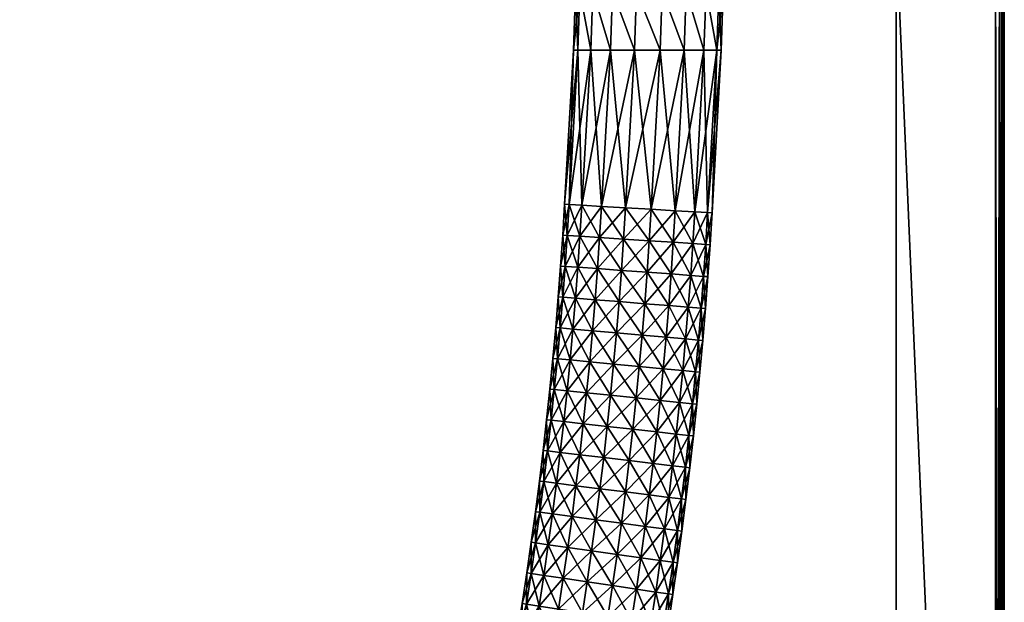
# Model space of a CAD drawing. Header units: millimetres. Extents: x -1425 to 1425, y -575 to 575.
# Tile 51 of 233: x -1225 to -1025, y -136 to -18. Entities that reach past the tile are written whole.
import ezdxf

# ---------------------------------------------------------------- set-up
doc = ezdxf.new("R2010")
doc.units = ezdxf.units.MM
doc.layers.get('0').update_dxf_attribs({"true_color": 0x5890e1})

msp = doc.modelspace()

# ---------------------------------------------------------------- meshes
at = {"color": 196, "true_color": 0x390888}
mesh = msp.add_polyface(dxfattribs=at)
corners = [(-1013.06, -394.47, 680.71), (-1013.06, -395.52, 686.69), (0, -395.52, 686.69), (-1013.06, -398.56, 691.96), (0, -398.56, 691.96), (-1013.06, -403.22, 695.86), (0, -403.22, 695.86), (-1013.06, -408.93, 697.94), (0, -408.93, 697.94), (-1013.06, -415.01, 697.94), (0, -415.01, 697.94), (-1013.06, -420.72, 665.55), (-1013.06, -415.01, 663.47), (0, -415.01, 663.47), (-1013.06, -408.93, 663.47), (0, -408.93, 663.47), (-1013.06, -403.22, 665.55), (0, -403.22, 665.55), (-1013.06, -398.56, 669.46), (0, -398.56, 669.46), (-1013.06, -395.52, 674.72), (0, -395.52, 674.72), (0, -394.47, 680.71), (-1021.69, -394.47, 680.71), (-1021.69, -395.52, 686.69), (-1021.69, -398.56, 691.96), (-1021.69, -403.22, 695.86), (-1021.69, -408.93, 697.94), (-1021.69, -415.01, 697.94), (-1021.69, -420.72, 665.55), (-1021.69, -415.01, 663.47), (-1021.69, -408.93, 663.47), (-1021.69, -403.22, 665.55), (-1021.69, -398.56, 669.46), (-1021.69, -395.52, 674.72), (-1383, -483, 698.95), (-1383, 0, 698.95), (0, 0, 698.95), (0, 0, 710.95), (-1383, 0, 710.95), (-1383, -483, 710.95), (0, -14.1, 174.78), (-1069.27, -14.1, 174.78), (-1069.27, -15, 169.65), (0, -11.49, 179.29), (-1069.27, -11.49, 179.29), (0, -7.5, 182.64), (-1069.27, -7.5, 182.64), (0, -7.5, 156.66), (-1069.27, -7.5, 156.66), (-1069.27, -2.6, 154.88), (0, -11.49, 160.01), (-1069.27, -11.49, 160.01), (0, -14.1, 164.52), (-1069.27, -14.1, 164.52), (0, -15, 169.65)]
mesh.append_faces([[corners[k] for k in face] for face in [(0, 1, 2), (1, 3, 4), (3, 5, 6), (5, 7, 8), (7, 9, 10), (11, 12, 13), (12, 14, 15), (14, 16, 17), (16, 18, 19), (18, 20, 21), (20, 0, 22), (23, 24, 1), (1, 0, 23), (24, 25, 3), (3, 1, 24), (25, 26, 5), (5, 3, 25), (26, 27, 7), (7, 5, 26), (27, 28, 9), (9, 7, 27), (29, 30, 12), (30, 31, 14), (14, 12, 30), (31, 32, 16), (16, 14, 31), (32, 33, 18), (18, 16, 32), (33, 34, 20), (20, 18, 33), (34, 23, 0), (0, 20, 34), (35, 36, 37), (38, 39, 40), (41, 42, 43), (44, 45, 42), (46, 47, 45), (48, 49, 50), (51, 52, 49), (53, 54, 52), (55, 43, 54)]], dxfattribs={"vtx2": -1, "color": 196})
mesh = msp.add_polyface(dxfattribs=at)
corners = [(0, -395.52, 686.69), (0, -394.47, 680.71), (-1013.06, -394.47, 680.71), (0, -398.56, 691.96), (-1013.06, -395.52, 686.69), (0, -403.22, 695.86), (-1013.06, -398.56, 691.96), (0, -408.93, 697.94), (-1013.06, -403.22, 695.86), (0, -415.01, 697.94), (-1013.06, -408.93, 697.94), (0, -420.72, 695.86), (-1013.06, -415.01, 697.94), (0, -428.41, 686.69), (0, -425.37, 691.96), (-1013.06, -425.37, 691.96), (0, -429.47, 680.71), (-1013.06, -428.41, 686.69), (0, -428.41, 674.72), (-1013.06, -429.47, 680.71), (0, -425.37, 669.46), (-1013.06, -428.41, 674.72), (0, -420.72, 665.55), (-1013.06, -425.37, 669.46), (0, -408.93, 663.47), (0, -415.01, 663.47), (-1013.06, -415.01, 663.47), (0, -403.22, 665.55), (-1013.06, -408.93, 663.47), (0, 0, 698.95), (0, -483, 698.95), (-1383, -483, 698.95), (0, -503, 710.95), (0, -487, 710.95), (-1383, -487, 710.95), (0, -505, 700.95), (0, -505, 708.95), (-1383, -505, 708.95), (-1383, -487, 698.95), (0, -487, 698.95), (0, -503, 698.95), (-1383, -483, 710.95), (0, -483, 710.95), (0, 0, 710.95), (0, -484, 698.95), (-1383, -484, 698.95), (0, -485, 698.95), (-1383, -503.88, 710.83), (0, -503.88, 710.83), (-1383, -504.5, 710.45), (0, -504.5, 710.45), (0, -486, 710.95), (-1383, -486, 710.95), (0, -485, 710.95), (-1383, -504.88, 700.07), (0, -504.88, 700.07), (-1383, -504.5, 699.45), (0, -504.5, 699.45), (0, -504.88, 709.83), (-1383, -504.88, 709.83), (-1383, -503, 698.95), (0, -503.88, 699.07), (-1383, -503.88, 699.07), (-1383, -486, 698.95), (0, -486, 698.95), (-1383, -485, 698.95), (-1383, -484, 710.95), (0, -484, 710.95), (-1383, -485, 710.95), (-1069.27, -15, 169.65), (0, -15, 169.65), (0, -14.1, 174.78), (-1069.27, -14.1, 174.78), (0, -11.49, 179.29), (-1069.27, -11.49, 179.29), (0, -7.5, 182.64), (-1069.27, -7.5, 182.64), (0, -2.6, 184.42), (-1069.27, -7.5, 156.66), (0, -7.5, 156.66), (0, -11.49, 160.01), (-1069.27, -11.49, 160.01), (0, -14.1, 164.52), (-1069.27, -14.1, 164.52)]
mesh.append_faces([[corners[k] for k in face] for face in [(0, 1, 2), (3, 0, 4), (5, 3, 6), (7, 5, 8), (9, 7, 10), (11, 9, 12), (13, 14, 15), (16, 13, 17), (18, 16, 19), (20, 18, 21), (22, 20, 23), (24, 25, 26), (27, 24, 28), (29, 30, 31), (32, 33, 34), (35, 36, 37), (38, 39, 40), (41, 42, 43), (31, 30, 44), (45, 44, 46), (47, 48, 32), (49, 50, 48), (34, 33, 51), (52, 51, 53), (54, 55, 35), (56, 57, 55), (37, 36, 58), (59, 58, 50), (60, 40, 61), (62, 61, 57), (63, 64, 39), (65, 46, 64), (66, 67, 42), (68, 53, 67), (69, 70, 71), (72, 71, 73), (74, 73, 75), (76, 75, 77), (78, 79, 80), (81, 80, 82), (83, 82, 70)]], dxfattribs={"vtx2": -1, "color": 196})
at = {"color": 134, "true_color": 0x1bb194}
mesh = msp.add_polyface(dxfattribs=at)
corners = [(-1384.07, -499.88, 720.71), (-1383.76, -498.94, 720.8), (-1387.76, -497.29, 720.8), (-1383.44, -498, 720.89), (-1387.31, -496.4, 720.89), (-1378.67, -500.28, 720.8), (-1378.47, -499.3, 720.89), (-1383.12, -497.05, 720.92), (-1382.8, -496.1, 720.95), (-1386.42, -494.61, 720.95), (-1386.87, -495.51, 720.92), (-1378.27, -498.32, 720.92), (-1378.07, -497.34, 720.95), (-1372.22, -499.19, 720.92), (-1372.13, -498.19, 720.95), (-1372.31, -500.18, 720.89), (-1364.45, -499.53, 720.92), (-1364.42, -498.53, 720.95), (-1026, -499.53, 720.92), (-1026, -498.53, 720.95), (-1026.79, -498.53, 720.95), (-1026.79, -499.53, 720.92), (-1025.56, -498.53, 720.89), (-1388.37, -498.5, 720.66), (-1384.19, -500.23, 720.66), (-1364.5, -502.06, 710.95), (-1372.46, -501.72, 710.95), (-1364.49, -464.43, 710.95), (-1026, -464.43, 720.95), (-1026.79, -464.43, 720.95), (-1026.79, -522.21, 710.95), (-1026.79, -464.43, 710.95), (-1026, -464.43, 710.95), (-1046.94, -502.06, 710.95), (-1046.94, -464.43, 710.95), (-1402.06, 0, 710.95), (-1364.49, 0, 710.95), (-1046.94, 0, 710.95), (-1026.79, 0, 710.95), (-1026, 0, 710.95), (-1025.56, -464.43, 711.01), (-1026, 0, 720.95), (-1026.79, 0, 720.95), (-1364.49, -464.43, 720.95), (-1364.49, 0, 720.95), (-1398.53, 0, 720.95), (-1383.93, -499.46, 710.95), (-1401.71, -472.46, 710.95), (-1389.12, -492.99, 720.95), (-1396.1, -482.81, 720.95)]
mesh.append_faces([[corners[k] for k in face] for face in [(25, 26, 27), (46, 47, 27), (26, 46, 27), (8, 12, 14), (48, 8, 14), (14, 17, 43), (49, 14, 43)]], dxfattribs={"color": 134})
mesh.append_faces([[corners[k] for k in face] for face in [(0, 1, 2), (1, 3, 4), (3, 1, 5), (5, 6, 3), (7, 8, 9), (9, 10, 7), (3, 7, 10), (11, 12, 8), (8, 7, 11), (6, 11, 7), (7, 3, 6), (13, 14, 12), (12, 11, 13), (15, 13, 11), (11, 6, 15), (16, 17, 14), (14, 13, 16), (18, 19, 20), (20, 21, 18), (22, 19, 18), (23, 24, 0), (21, 20, 17), (17, 16, 21), (28, 29, 20), (20, 19, 28), (30, 31, 32), (33, 34, 31), (31, 30, 33), (27, 34, 33), (33, 25, 27), (35, 36, 27), (34, 27, 36), (36, 37, 34), (31, 34, 37), (37, 38, 31), (32, 31, 38), (38, 39, 32), (40, 32, 39), (29, 28, 41), (41, 42, 29), (43, 44, 45), (43, 17, 20), (20, 29, 43), (44, 43, 29), (29, 42, 44)]], dxfattribs={"vtx2": -1, "color": 134})
mesh = msp.add_polyface(dxfattribs=at)
corners = [(-1025.06, -499.51, 720.36), (-1025, -499.5, 719.92), (-1025, -498.51, 719.95), (-1025.06, -498.52, 720.39), (-1025.25, -499.52, 720.67), (-1025.25, -498.53, 720.7), (-1026, -499.53, 720.92), (-1025.56, -499.53, 720.86), (-1025.56, -498.53, 720.89), (-1025.56, -464.43, 720.89), (-1026, -464.43, 720.95), (-1026, -498.53, 720.95), (-1025.25, -464.43, 720.7), (-1025.06, -464.43, 720.39), (-1025, -464.43, 719.95), (-1025, -502.77, 719.67), (-1025, -464.43, 719.67), (-1025, -464.43, 717.29), (-1025, -522.11, 717.29), (-1025, -464.43, 715.6), (-1025, -464.43, 713.31), (-1025, -524, 715.6), (-1025, -524, 713.31), (-1025, -464.43, 711.95), (-1025.06, -464.43, 711.51), (-1025, -522.93, 711.95), (-1025.25, -464.43, 711.2), (-1025.06, -522.96, 711.51), (-1025.56, -464.43, 711.01), (-1025.25, -522.98, 711.2), (-1026, -464.43, 710.95), (-1025.56, -523, 711.01), (-1026, 0, 710.95), (-1025.56, 0, 711.01), (-1025.25, 0, 711.2), (-1025.06, 0, 711.51), (-1025, 0, 711.95), (-1025, 0, 713.31), (-1025, 0, 715.6), (-1025, 0, 717.29), (-1025, 0, 719.67), (-1025, 0, 719.95), (-1025.06, 0, 720.39), (-1025.25, 0, 720.7), (-1025.56, 0, 720.89), (-1026, 0, 720.95)]
mesh.append_faces([[corners[k] for k in face] for face in [(14, 15, 16), (17, 18, 19), (20, 22, 23), (14, 2, 1), (14, 1, 15)]], dxfattribs={"color": 134})
mesh.append_faces([[corners[k] for k in face] for face in [(0, 1, 2), (2, 3, 0), (4, 0, 3), (3, 5, 4), (6, 7, 8), (5, 8, 7), (7, 4, 5), (9, 10, 11), (11, 8, 9), (12, 9, 8), (8, 5, 12), (13, 12, 5), (5, 3, 13), (14, 13, 3), (3, 2, 14), (17, 16, 15), (15, 18, 17), (20, 19, 21), (24, 23, 25), (26, 24, 27), (28, 26, 29), (30, 28, 31), (32, 33, 28), (26, 28, 33), (33, 34, 26), (24, 26, 34), (34, 35, 24), (23, 24, 35), (35, 36, 23), (20, 23, 36), (36, 37, 20), (19, 20, 37), (37, 38, 19), (17, 19, 38), (38, 39, 17), (16, 17, 39), (39, 40, 16), (14, 16, 40), (40, 41, 14), (13, 14, 41), (41, 42, 13), (12, 13, 42), (42, 43, 12), (9, 12, 43), (43, 44, 9), (10, 9, 44), (44, 45, 10)]], dxfattribs={"vtx2": -1, "color": 134})
at = {"color": 196, "true_color": 0x390888}
mesh = msp.add_polyface(dxfattribs=at)
corners = [(-1105.02, -24.16, 182.64), (-1109.02, -24.16, 179.29), (-1110.81, -55.65, 179.29), (-1111.63, -24.16, 174.78), (-1113.41, -55.49, 174.78), (-1112.53, -24.16, 169.65), (-1114.31, -55.44, 169.65), (-1111.63, -24.16, 164.52), (-1113.41, -55.49, 164.52), (-1109.02, -24.16, 160.01), (-1110.81, -55.65, 160.01), (-1104.61, -12.08, 182.64), (-1108.61, -12.08, 179.29), (-1111.22, -12.08, 174.78), (-1112.13, -12.08, 169.65), (-1111.22, -12.08, 164.52), (-1108.61, -12.08, 160.01), (-1104.61, -12.08, 156.66), (-1105.02, -24.16, 156.66), (-1108.52, -4.41, 179.29), (-1111.13, -4.41, 174.78), (-1111.13, -4.41, 164.52), (-1108.52, -4.41, 160.01), (-1112.05, -5.04, 169.65), (-1113.3, -5.05, 166.49), (-1113.3, -5.99, 169.45), (-1113.41, -5.59, 169.46), (-1113.01, -5.3, 166.33), (-1113.01, -6.28, 169.43), (-1113.3, -5.32, 172.48), (-1113.01, -5.58, 172.61), (-1112.61, -5.39, 166.27), (-1112.61, -6.39, 169.43), (-1112.61, -5.67, 172.66), (-1105.95, -5.67, 172.66), (-1105.95, -6.39, 169.43), (-1105.95, -5.39, 166.27), (-1105.8, -6.39, 169.43), (-1105.8, -5.39, 166.27)]
mesh.append_faces([[corners[k] for k in face] for face in [(0, 1, 2), (1, 3, 4), (3, 5, 6), (5, 7, 8), (7, 9, 10), (0, 11, 12), (12, 1, 0), (1, 12, 13), (13, 3, 1), (3, 13, 14), (14, 5, 3), (5, 14, 15), (15, 7, 5), (15, 16, 9), (9, 7, 15), (16, 17, 18), (18, 9, 16), (19, 12, 11), (12, 19, 20), (20, 13, 12), (21, 22, 16), (16, 15, 21), (17, 16, 22), (13, 20, 23), (23, 14, 13), (23, 21, 15), (15, 14, 23), (24, 25, 26), (27, 28, 25), (29, 25, 28), (28, 30, 29), (28, 27, 31), (31, 32, 28), (30, 28, 32), (32, 33, 30), (34, 33, 32), (32, 35, 34), (35, 32, 31), (31, 36, 35), (34, 35, 37), (35, 36, 38)]], dxfattribs={"vtx2": -1, "color": 196})
mesh = msp.add_polyface(dxfattribs=at)
corners = [(-1073.38, -14.1, 174.78), (-1073.38, -15, 169.65), (-1073.06, -15, 169.65), (-1075.16, -14.1, 174.78), (-1075.16, -15, 169.65), (-1075.16, -14.1, 164.52), (-1073.38, -14.1, 164.52), (-1094.16, -14.1, 174.78), (-1094.16, -15, 169.65), (-1094.16, -14.1, 164.52), (-1086, -24.16, 179.29), (-1090, -24.16, 182.64), (-1091.85, -56.76, 182.64), (-1094.9, -24.16, 184.42), (-1096.74, -56.47, 184.42), (-1100.12, -24.16, 184.42), (-1101.94, -56.17, 184.42), (-1105.02, -24.16, 182.64), (-1106.83, -55.88, 182.64), (-1105.02, -24.16, 156.66), (-1100.12, -24.16, 154.88), (-1101.94, -56.17, 154.88), (-1094.9, -24.16, 154.88), (-1096.74, -56.47, 154.88), (-1090, -24.16, 156.66), (-1091.85, -56.76, 156.66), (-1086, -24.16, 160.01), (-1087.87, -57, 160.01), (-1082.49, -24.16, 169.65), (-1082.08, -12.08, 169.65), (-1082.98, -12.08, 174.78), (-1083.39, -24.16, 174.78), (-1085.59, -12.08, 179.29), (-1089.59, -12.08, 182.64), (-1094.49, -12.08, 184.42), (-1099.71, -12.08, 184.42), (-1104.61, -12.08, 182.64), (-1104.61, -12.08, 156.66), (-1099.71, -12.08, 154.88), (-1094.49, -12.08, 154.88), (-1089.59, -12.08, 156.66), (-1085.59, -12.08, 160.01), (-1082.98, -12.08, 164.52), (-1083.39, -24.16, 164.52)]
mesh.append_faces([[corners[k] for k in face] for face in [(0, 1, 2), (3, 4, 1), (1, 0, 3), (4, 5, 6), (6, 1, 4), (7, 8, 4), (4, 3, 7), (8, 9, 5), (5, 4, 8), (10, 11, 12), (11, 13, 14), (13, 15, 16), (15, 17, 18), (19, 20, 21), (20, 22, 23), (22, 24, 25), (24, 26, 27), (28, 29, 30), (30, 31, 28), (31, 30, 32), (32, 10, 31), (10, 32, 33), (33, 11, 10), (11, 33, 34), (34, 13, 11), (13, 34, 35), (35, 15, 13), (15, 35, 36), (36, 17, 15), (37, 38, 20), (20, 19, 37), (38, 39, 22), (22, 20, 38), (39, 40, 24), (24, 22, 39), (40, 41, 26), (26, 24, 40), (41, 42, 43), (43, 26, 41), (43, 42, 29), (29, 28, 43)]], dxfattribs={"vtx2": -1, "color": 196})
mesh = msp.add_polyface(dxfattribs=at)
corners = [(-1110.81, -55.65, 179.29), (-1106.83, -55.88, 182.64), (-1105.02, -24.16, 182.64), (-1113.41, -55.49, 174.78), (-1109.02, -24.16, 179.29), (-1114.31, -55.44, 169.65), (-1111.63, -24.16, 174.78), (-1113.41, -55.49, 164.52), (-1112.53, -24.16, 169.65), (-1110.81, -55.65, 160.01), (-1111.63, -24.16, 164.52), (-1106.83, -55.88, 156.66), (-1109.02, -24.16, 160.01), (-1105.02, -24.16, 156.66), (-1111.19, -61.96, 179.29), (-1107.21, -62.22, 182.64), (-1113.79, -61.79, 174.78), (-1114.7, -61.73, 169.65), (-1113.79, -61.79, 164.52), (-1111.19, -61.96, 160.01), (-1107.21, -62.22, 156.66), (-1111.62, -68.25, 179.29), (-1107.64, -68.53, 182.64), (-1114.22, -68.06, 174.78), (-1115.12, -67.99, 169.65), (-1114.22, -68.06, 164.52), (-1111.62, -68.25, 160.01), (-1107.64, -68.53, 156.66), (-1102.76, -68.88, 184.42), (-1108.12, -74.85, 182.64), (-1112.1, -74.53, 179.29), (-1114.7, -74.32, 174.78), (-1115.6, -74.25, 169.65), (-1114.7, -74.32, 164.52), (-1112.1, -74.53, 160.01), (-1108.12, -74.85, 156.66)]
mesh.append_faces([[corners[k] for k in face] for face in [(0, 1, 2), (3, 0, 4), (5, 3, 6), (7, 5, 8), (9, 7, 10), (11, 9, 12), (12, 13, 11), (14, 15, 1), (1, 0, 14), (16, 14, 0), (0, 3, 16), (17, 16, 3), (3, 5, 17), (18, 17, 5), (5, 7, 18), (19, 18, 7), (7, 9, 19), (20, 19, 9), (9, 11, 20), (21, 22, 15), (15, 14, 21), (23, 21, 14), (14, 16, 23), (24, 23, 16), (16, 17, 24), (25, 24, 17), (17, 18, 25), (26, 25, 18), (18, 19, 26), (27, 26, 19), (19, 20, 27), (28, 22, 29), (22, 21, 30), (31, 30, 21), (21, 23, 31), (32, 31, 23), (23, 24, 32), (33, 32, 24), (24, 25, 33), (34, 33, 25), (25, 26, 34), (26, 27, 35)]], dxfattribs={"vtx2": -1, "color": 196})
mesh = msp.add_polyface(dxfattribs=at)
corners = [(-1085.27, -57.15, 174.78), (-1084.37, -57.2, 169.65), (-1082.49, -24.16, 169.65), (-1083.39, -24.16, 174.78), (-1087.87, -57, 179.29), (-1086, -24.16, 179.29), (-1091.85, -56.76, 182.64), (-1096.74, -56.47, 184.42), (-1090, -24.16, 182.64), (-1101.94, -56.17, 184.42), (-1094.9, -24.16, 184.42), (-1106.83, -55.88, 182.64), (-1100.12, -24.16, 184.42), (-1101.94, -56.17, 154.88), (-1106.83, -55.88, 156.66), (-1105.02, -24.16, 156.66), (-1096.74, -56.47, 154.88), (-1100.12, -24.16, 154.88), (-1091.85, -56.76, 156.66), (-1094.9, -24.16, 154.88), (-1087.87, -57, 160.01), (-1090, -24.16, 156.66), (-1085.27, -57.15, 164.52), (-1086, -24.16, 160.01), (-1083.39, -24.16, 164.52), (-1085.66, -63.61, 174.78), (-1084.76, -63.66, 169.65), (-1088.26, -63.44, 179.29), (-1092.24, -63.18, 182.64), (-1097.13, -62.87, 184.42), (-1102.33, -62.53, 184.42), (-1107.21, -62.22, 182.64), (-1102.33, -62.53, 154.88), (-1107.21, -62.22, 156.66), (-1097.13, -62.87, 154.88), (-1092.24, -63.18, 156.66), (-1088.26, -63.44, 160.01), (-1085.66, -63.61, 164.52), (-1107.64, -68.53, 182.64)]
mesh.append_faces([[corners[k] for k in face] for face in [(0, 1, 2), (2, 3, 0), (4, 0, 3), (3, 5, 4), (6, 4, 5), (7, 6, 8), (9, 7, 10), (11, 9, 12), (13, 14, 15), (16, 13, 17), (18, 16, 19), (20, 18, 21), (22, 20, 23), (23, 24, 22), (1, 22, 24), (24, 2, 1), (25, 26, 1), (1, 0, 25), (27, 25, 0), (0, 4, 27), (28, 27, 4), (4, 6, 28), (29, 28, 6), (6, 7, 29), (30, 29, 7), (7, 9, 30), (31, 30, 9), (9, 11, 31), (32, 33, 14), (14, 13, 32), (34, 32, 13), (13, 16, 34), (35, 34, 16), (16, 18, 35), (36, 35, 18), (18, 20, 36), (37, 36, 20), (20, 22, 37), (26, 37, 22), (22, 1, 26), (30, 31, 38)]], dxfattribs={"vtx2": -1, "color": 196})
mesh = msp.add_polyface(dxfattribs=at)
corners = [(-1298.15, -117.07, 686.69), (-1297.03, -131.36, 686.69), (-1295.98, -131.28, 680.71), (-1297.09, -116.99, 680.71), (-1301.18, -117.29, 691.96), (-1300.06, -131.61, 691.96), (-1298.15, -117.07, 674.72), (-1297.03, -131.36, 674.72), (-1300.06, -131.61, 669.46), (-1301.18, -117.29, 669.46), (-1299.14, -102.67, 686.69), (-1298.08, -102.6, 680.71), (-1302.17, -102.86, 691.96), (-1299.14, -102.67, 674.72), (-1300, -88.17, 686.69), (-1298.95, -88.11, 680.71), (-1300, -88.17, 674.72), (-1302.17, -102.86, 669.46), (-1300.74, -73.59, 686.69), (-1299.68, -73.54, 680.71), (-1300.74, -73.59, 674.72), (-1301.35, -58.95, 686.69), (-1300.29, -58.91, 680.71), (-1118.54, -111.8, 164.52), (-1119.44, -111.68, 169.65), (-1118.68, -105.46, 169.65), (-1120.25, -117.91, 169.65), (-1119.35, -118.02, 174.78), (-1118.54, -111.8, 174.78), (-1119.35, -118.02, 164.52), (-1116.77, -118.37, 179.29), (-1120.2, -124.25, 174.78), (-1121.1, -124.12, 169.65), (-1120.2, -124.25, 164.52), (-1117.62, -124.61, 160.01), (-1117.62, -124.61, 179.29), (-1121.1, -130.46, 174.78), (-1122, -130.33, 169.65), (-1121.1, -130.46, 164.52), (-1118.53, -130.84, 160.01)]
mesh.append_faces([[corners[k] for k in face] for face in [(0, 1, 2), (2, 3, 0), (4, 5, 1), (1, 0, 4), (6, 7, 8), (8, 9, 6), (3, 2, 7), (7, 6, 3), (10, 0, 3), (3, 11, 10), (12, 4, 0), (0, 10, 12), (13, 6, 9), (11, 3, 6), (6, 13, 11), (14, 10, 11), (11, 15, 14), (16, 13, 17), (15, 11, 13), (13, 16, 15), (18, 14, 15), (15, 19, 18), (19, 15, 16), (16, 20, 19), (21, 18, 19), (19, 22, 21), (22, 19, 20), (23, 24, 25), (26, 27, 28), (28, 24, 26), (29, 26, 24), (24, 23, 29), (30, 27, 31), (32, 31, 27), (27, 26, 32), (33, 32, 26), (26, 29, 33), (34, 33, 29), (35, 31, 36), (31, 32, 37), (32, 33, 38), (33, 34, 39)]], dxfattribs={"vtx2": -1, "color": 196})
mesh = msp.add_polyface(dxfattribs=at)
corners = [(-1086.1, -70.09, 174.78), (-1085.2, -70.15, 169.65), (-1084.76, -63.66, 169.65), (-1085.66, -63.61, 174.78), (-1088.7, -69.9, 179.29), (-1088.26, -63.44, 179.29), (-1092.68, -69.61, 182.64), (-1092.24, -63.18, 182.64), (-1097.56, -69.26, 184.42), (-1097.13, -62.87, 184.42), (-1102.76, -68.88, 184.42), (-1102.33, -62.53, 184.42), (-1107.64, -68.53, 182.64), (-1102.76, -68.88, 154.88), (-1107.64, -68.53, 156.66), (-1107.21, -62.22, 156.66), (-1102.33, -62.53, 154.88), (-1097.56, -69.26, 154.88), (-1097.13, -62.87, 154.88), (-1092.68, -69.61, 156.66), (-1092.24, -63.18, 156.66), (-1088.7, -69.9, 160.01), (-1088.26, -63.44, 160.01), (-1086.1, -70.09, 164.52), (-1085.66, -63.61, 164.52), (-1086.59, -76.56, 174.78), (-1089.19, -76.35, 179.29), (-1093.17, -76.04, 182.64), (-1098.05, -75.65, 184.42), (-1103.24, -75.23, 184.42), (-1108.12, -74.85, 182.64), (-1103.24, -75.23, 154.88), (-1098.05, -75.65, 154.88), (-1093.17, -76.04, 156.66), (-1089.19, -76.35, 160.01), (-1086.59, -76.56, 164.52), (-1085.69, -76.63, 169.65)]
mesh.append_faces([[corners[k] for k in face] for face in [(0, 1, 2), (2, 3, 0), (4, 0, 3), (3, 5, 4), (6, 4, 5), (5, 7, 6), (8, 6, 7), (7, 9, 8), (10, 8, 9), (9, 11, 10), (12, 10, 11), (13, 14, 15), (15, 16, 13), (17, 13, 16), (16, 18, 17), (19, 17, 18), (18, 20, 19), (21, 19, 20), (20, 22, 21), (23, 21, 22), (22, 24, 23), (1, 23, 24), (24, 2, 1), (1, 0, 25), (0, 4, 26), (27, 26, 4), (4, 6, 27), (28, 27, 6), (6, 8, 28), (29, 28, 8), (8, 10, 29), (30, 29, 10), (14, 13, 31), (32, 31, 13), (13, 17, 32), (33, 32, 17), (17, 19, 33), (34, 33, 19), (19, 21, 34), (21, 23, 35), (23, 1, 36)]], dxfattribs={"vtx2": -1, "color": 196})
mesh = msp.add_polyface(dxfattribs=at)
corners = [(-1112.1, -74.53, 179.29), (-1108.12, -74.85, 182.64), (-1107.64, -68.53, 182.64), (-1108.12, -74.85, 156.66), (-1112.1, -74.53, 160.01), (-1111.62, -68.25, 160.01), (-1103.24, -75.23, 154.88), (-1107.64, -68.53, 156.66), (-1103.24, -75.23, 184.42), (-1108.65, -81.15, 182.64), (-1112.62, -80.81, 179.29), (-1115.22, -80.58, 174.78), (-1114.7, -74.32, 174.78), (-1116.12, -80.5, 169.65), (-1115.6, -74.25, 169.65), (-1115.22, -80.58, 164.52), (-1114.7, -74.32, 164.52), (-1112.62, -80.81, 160.01), (-1108.65, -81.15, 156.66), (-1103.77, -81.58, 154.88), (-1103.77, -81.58, 184.42), (-1109.22, -87.46, 182.64), (-1113.2, -87.08, 179.29), (-1115.79, -86.83, 174.78), (-1116.69, -86.75, 169.65), (-1115.79, -86.83, 164.52), (-1113.2, -87.08, 160.01), (-1109.22, -87.46, 156.66), (-1104.35, -87.92, 154.88), (-1104.35, -87.92, 184.42), (-1109.85, -93.76, 182.64), (-1113.82, -93.35, 179.29), (-1116.41, -93.08, 174.78), (-1117.31, -92.99, 169.65), (-1116.41, -93.08, 164.52), (-1113.82, -93.35, 160.01), (-1109.85, -93.76, 156.66), (-1104.98, -94.26, 154.88)]
mesh.append_faces([[corners[k] for k in face] for face in [(0, 1, 2), (3, 4, 5), (6, 3, 7), (8, 1, 9), (10, 9, 1), (1, 0, 10), (11, 10, 0), (0, 12, 11), (13, 11, 12), (12, 14, 13), (15, 13, 14), (14, 16, 15), (17, 15, 16), (16, 4, 17), (18, 17, 4), (4, 3, 18), (19, 18, 3), (20, 9, 21), (22, 21, 9), (9, 10, 22), (23, 22, 10), (10, 11, 23), (24, 23, 11), (11, 13, 24), (25, 24, 13), (13, 15, 25), (26, 25, 15), (15, 17, 26), (27, 26, 17), (17, 18, 27), (28, 27, 18), (29, 21, 30), (21, 22, 31), (22, 23, 32), (33, 32, 23), (23, 24, 33), (34, 33, 24), (24, 25, 34), (25, 26, 35), (26, 27, 36), (27, 28, 37)]], dxfattribs={"vtx2": -1, "color": 196})
mesh = msp.add_polyface(dxfattribs=at)
corners = [(-1086.59, -76.56, 174.78), (-1085.69, -76.63, 169.65), (-1085.2, -70.15, 169.65), (-1089.19, -76.35, 179.29), (-1086.1, -70.09, 174.78), (-1086.59, -76.56, 164.52), (-1089.19, -76.35, 160.01), (-1088.7, -69.9, 160.01), (-1086.1, -70.09, 164.52), (-1087.13, -83.03, 174.78), (-1086.23, -83.11, 169.65), (-1089.73, -82.81, 179.29), (-1093.71, -82.46, 182.64), (-1093.17, -76.04, 182.64), (-1098.58, -82.03, 184.42), (-1098.05, -75.65, 184.42), (-1103.77, -81.58, 184.42), (-1103.24, -75.23, 184.42), (-1108.65, -81.15, 182.64), (-1108.12, -74.85, 156.66), (-1103.24, -75.23, 154.88), (-1103.77, -81.58, 154.88), (-1098.58, -82.03, 154.88), (-1098.05, -75.65, 154.88), (-1093.71, -82.46, 156.66), (-1093.17, -76.04, 156.66), (-1089.73, -82.81, 160.01), (-1087.13, -83.03, 164.52), (-1087.72, -89.5, 174.78), (-1090.32, -89.25, 179.29), (-1094.29, -88.88, 182.64), (-1099.16, -88.41, 184.42), (-1104.35, -87.92, 184.42), (-1109.22, -87.46, 182.64), (-1108.65, -81.15, 156.66), (-1104.35, -87.92, 154.88), (-1099.16, -88.41, 154.88), (-1094.29, -88.88, 156.66), (-1090.32, -89.25, 160.01), (-1087.72, -89.5, 164.52), (-1086.82, -89.58, 169.65)]
mesh.append_faces([[corners[k] for k in face] for face in [(0, 1, 2), (3, 0, 4), (5, 6, 7), (1, 5, 8), (9, 10, 1), (1, 0, 9), (11, 9, 0), (0, 3, 11), (12, 11, 3), (3, 13, 12), (14, 12, 13), (13, 15, 14), (16, 14, 15), (15, 17, 16), (18, 16, 17), (19, 20, 21), (22, 21, 20), (20, 23, 22), (24, 22, 23), (23, 25, 24), (26, 24, 25), (25, 6, 26), (27, 26, 6), (6, 5, 27), (10, 27, 5), (5, 1, 10), (10, 9, 28), (9, 11, 29), (11, 12, 30), (31, 30, 12), (12, 14, 31), (32, 31, 14), (14, 16, 32), (33, 32, 16), (34, 21, 35), (36, 35, 21), (21, 22, 36), (37, 36, 22), (22, 24, 37), (24, 26, 38), (26, 27, 39), (27, 10, 40)]], dxfattribs={"vtx2": -1, "color": 196})
mesh = msp.add_polyface(dxfattribs=at)
corners = [(-1087.72, -89.5, 174.78), (-1086.82, -89.58, 169.65), (-1086.23, -83.11, 169.65), (-1090.32, -89.25, 179.29), (-1087.13, -83.03, 174.78), (-1094.29, -88.88, 182.64), (-1089.73, -82.81, 179.29), (-1090.32, -89.25, 160.01), (-1094.29, -88.88, 156.66), (-1093.71, -82.46, 156.66), (-1087.72, -89.5, 164.52), (-1089.73, -82.81, 160.01), (-1087.13, -83.03, 164.52), (-1088.36, -95.96, 174.78), (-1087.46, -96.05, 169.65), (-1090.95, -95.69, 179.29), (-1094.92, -95.29, 182.64), (-1099.79, -94.79, 184.42), (-1099.16, -88.41, 184.42), (-1104.98, -94.26, 184.42), (-1104.35, -87.92, 184.42), (-1099.79, -94.79, 154.88), (-1104.98, -94.26, 154.88), (-1104.35, -87.92, 154.88), (-1099.16, -88.41, 154.88), (-1094.92, -95.29, 156.66), (-1090.95, -95.69, 160.01), (-1088.36, -95.96, 164.52), (-1089.05, -102.42, 174.78), (-1091.64, -102.13, 179.29), (-1095.61, -101.69, 182.64), (-1100.47, -101.16, 184.42), (-1105.65, -100.59, 184.42), (-1100.47, -101.16, 154.88), (-1105.65, -100.59, 154.88), (-1095.61, -101.69, 156.66), (-1091.64, -102.13, 160.01), (-1089.05, -102.42, 164.52), (-1088.15, -102.52, 169.65)]
mesh.append_faces([[corners[k] for k in face] for face in [(0, 1, 2), (3, 0, 4), (5, 3, 6), (7, 8, 9), (10, 7, 11), (1, 10, 12), (13, 14, 1), (1, 0, 13), (15, 13, 0), (0, 3, 15), (16, 15, 3), (3, 5, 16), (17, 16, 5), (5, 18, 17), (19, 17, 18), (18, 20, 19), (21, 22, 23), (23, 24, 21), (25, 21, 24), (24, 8, 25), (26, 25, 8), (8, 7, 26), (27, 26, 7), (7, 10, 27), (14, 27, 10), (10, 1, 14), (14, 13, 28), (13, 15, 29), (15, 16, 30), (31, 30, 16), (16, 17, 31), (32, 31, 17), (17, 19, 32), (33, 34, 22), (22, 21, 33), (35, 33, 21), (21, 25, 35), (36, 35, 25), (25, 26, 36), (26, 27, 37), (27, 14, 38)]], dxfattribs={"vtx2": -1, "color": 196})
mesh = msp.add_polyface(dxfattribs=at)
corners = [(-1109.85, -93.76, 182.64), (-1104.98, -94.26, 184.42), (-1104.35, -87.92, 184.42), (-1113.82, -93.35, 179.29), (-1109.22, -87.46, 182.64), (-1116.41, -93.08, 174.78), (-1113.2, -87.08, 179.29), (-1113.82, -93.35, 160.01), (-1116.41, -93.08, 164.52), (-1115.79, -86.83, 164.52), (-1109.85, -93.76, 156.66), (-1113.2, -87.08, 160.01), (-1104.98, -94.26, 154.88), (-1109.22, -87.46, 156.66), (-1110.52, -100.05, 182.64), (-1105.65, -100.59, 184.42), (-1114.48, -99.61, 179.29), (-1117.07, -99.33, 174.78), (-1117.97, -99.23, 169.65), (-1117.31, -92.99, 169.65), (-1117.07, -99.33, 164.52), (-1114.48, -99.61, 160.01), (-1110.52, -100.05, 156.66), (-1105.65, -100.59, 154.88), (-1111.23, -106.34, 182.64), (-1106.37, -106.91, 184.42), (-1115.2, -105.87, 179.29), (-1117.78, -105.56, 174.78), (-1118.68, -105.46, 169.65), (-1117.78, -105.56, 164.52), (-1115.2, -105.87, 160.01), (-1111.23, -106.34, 156.66), (-1106.37, -106.91, 154.88), (-1118.54, -111.8, 174.78), (-1119.44, -111.68, 169.65), (-1118.54, -111.8, 164.52)]
mesh.append_faces([[corners[k] for k in face] for face in [(0, 1, 2), (3, 0, 4), (5, 3, 6), (7, 8, 9), (10, 7, 11), (12, 10, 13), (14, 15, 1), (1, 0, 14), (16, 14, 0), (0, 3, 16), (17, 16, 3), (3, 5, 17), (18, 17, 5), (5, 19, 18), (20, 18, 19), (19, 8, 20), (21, 20, 8), (8, 7, 21), (22, 21, 7), (7, 10, 22), (23, 22, 10), (10, 12, 23), (24, 25, 15), (15, 14, 24), (26, 24, 14), (14, 16, 26), (27, 26, 16), (16, 17, 27), (28, 27, 17), (17, 18, 28), (29, 28, 18), (18, 20, 29), (30, 29, 20), (20, 21, 30), (31, 30, 21), (21, 22, 31), (32, 31, 22), (22, 23, 32), (26, 27, 33), (27, 28, 34), (28, 29, 35)]], dxfattribs={"vtx2": -1, "color": 196})
mesh = msp.add_polyface(dxfattribs=at)
corners = [(-1089.05, -102.42, 174.78), (-1088.15, -102.52, 169.65), (-1087.46, -96.05, 169.65), (-1091.64, -102.13, 179.29), (-1088.36, -95.96, 174.78), (-1095.61, -101.69, 182.64), (-1090.95, -95.69, 179.29), (-1089.05, -102.42, 164.52), (-1091.64, -102.13, 160.01), (-1090.95, -95.69, 160.01), (-1088.36, -95.96, 164.52), (-1089.79, -108.87, 174.78), (-1088.89, -108.97, 169.65), (-1092.37, -108.56, 179.29), (-1096.34, -108.1, 182.64), (-1101.2, -107.52, 184.42), (-1100.47, -101.16, 184.42), (-1106.37, -106.91, 184.42), (-1105.65, -100.59, 184.42), (-1101.2, -107.52, 154.88), (-1106.37, -106.91, 154.88), (-1105.65, -100.59, 154.88), (-1100.47, -101.16, 154.88), (-1096.34, -108.1, 156.66), (-1095.61, -101.69, 156.66), (-1092.37, -108.56, 160.01), (-1089.79, -108.87, 164.52), (-1090.57, -115.31, 174.78), (-1093.16, -114.99, 179.29), (-1097.12, -114.49, 182.64), (-1101.97, -113.88, 184.42), (-1107.14, -113.23, 184.42), (-1101.97, -113.88, 154.88), (-1107.14, -113.23, 154.88), (-1097.12, -114.49, 156.66), (-1093.16, -114.99, 160.01), (-1090.57, -115.31, 164.52), (-1089.67, -115.43, 169.65)]
mesh.append_faces([[corners[k] for k in face] for face in [(0, 1, 2), (3, 0, 4), (5, 3, 6), (7, 8, 9), (1, 7, 10), (11, 12, 1), (1, 0, 11), (13, 11, 0), (0, 3, 13), (14, 13, 3), (3, 5, 14), (15, 14, 5), (5, 16, 15), (17, 15, 16), (16, 18, 17), (19, 20, 21), (21, 22, 19), (23, 19, 22), (22, 24, 23), (25, 23, 24), (24, 8, 25), (26, 25, 8), (8, 7, 26), (12, 26, 7), (7, 1, 12), (12, 11, 27), (11, 13, 28), (29, 28, 13), (13, 14, 29), (30, 29, 14), (14, 15, 30), (31, 30, 15), (15, 17, 31), (32, 33, 20), (20, 19, 32), (34, 32, 19), (19, 23, 34), (35, 34, 23), (23, 25, 35), (25, 26, 36), (26, 12, 37)]], dxfattribs={"vtx2": -1, "color": 196})
mesh = msp.add_polyface(dxfattribs=at)
corners = [(-1112, -112.62, 182.64), (-1107.14, -113.23, 184.42), (-1106.37, -106.91, 184.42), (-1111.23, -106.34, 182.64), (-1115.96, -112.12, 179.29), (-1115.2, -105.87, 179.29), (-1118.54, -111.8, 174.78), (-1119.44, -111.68, 169.65), (-1117.78, -105.56, 174.78), (-1115.96, -112.12, 160.01), (-1118.54, -111.8, 164.52), (-1117.78, -105.56, 164.52), (-1115.2, -105.87, 160.01), (-1112, -112.62, 156.66), (-1111.23, -106.34, 156.66), (-1107.14, -113.23, 154.88), (-1106.37, -106.91, 154.88), (-1112.81, -118.9, 182.64), (-1107.96, -119.54, 184.42), (-1116.77, -118.37, 179.29), (-1119.35, -118.02, 174.78), (-1116.77, -118.37, 160.01), (-1119.35, -118.02, 164.52), (-1112.81, -118.9, 156.66), (-1107.96, -119.54, 154.88), (-1102.79, -120.23, 154.88), (-1102.79, -120.23, 184.42), (-1108.82, -125.85, 184.42), (-1113.67, -125.17, 182.64), (-1117.62, -124.61, 179.29), (-1120.2, -124.25, 174.78), (-1117.62, -124.61, 160.01), (-1113.67, -125.17, 156.66), (-1108.82, -125.85, 154.88), (-1103.67, -126.58, 154.88), (-1114.58, -131.43, 182.64), (-1118.53, -130.84, 179.29), (-1114.58, -131.43, 156.66), (-1109.74, -132.15, 154.88)]
mesh.append_faces([[corners[k] for k in face] for face in [(0, 1, 2), (2, 3, 0), (4, 0, 3), (3, 5, 4), (6, 4, 5), (7, 6, 8), (9, 10, 11), (11, 12, 9), (13, 9, 12), (12, 14, 13), (15, 13, 14), (14, 16, 15), (17, 18, 1), (1, 0, 17), (19, 17, 0), (0, 4, 19), (20, 19, 4), (4, 6, 20), (21, 22, 10), (10, 9, 21), (23, 21, 9), (9, 13, 23), (24, 23, 13), (13, 15, 24), (25, 24, 15), (26, 18, 27), (28, 27, 18), (18, 17, 28), (29, 28, 17), (17, 19, 29), (30, 29, 19), (22, 21, 31), (32, 31, 21), (21, 23, 32), (33, 32, 23), (23, 24, 33), (34, 33, 24), (27, 28, 35), (28, 29, 36), (31, 32, 37), (32, 33, 38)]], dxfattribs={"vtx2": -1, "color": 196})
mesh = msp.add_polyface(dxfattribs=at)
corners = [(-1090.57, -115.31, 174.78), (-1089.67, -115.43, 169.65), (-1088.89, -108.97, 169.65), (-1093.16, -114.99, 179.29), (-1089.79, -108.87, 174.78), (-1090.57, -115.31, 164.52), (-1093.16, -114.99, 160.01), (-1092.37, -108.56, 160.01), (-1089.79, -108.87, 164.52), (-1091.4, -121.75, 174.78), (-1090.51, -121.87, 169.65), (-1093.99, -121.41, 179.29), (-1097.94, -120.88, 182.64), (-1097.12, -114.49, 182.64), (-1102.79, -120.23, 184.42), (-1101.97, -113.88, 184.42), (-1107.96, -119.54, 184.42), (-1107.14, -113.23, 184.42), (-1107.14, -113.23, 154.88), (-1101.97, -113.88, 154.88), (-1102.79, -120.23, 154.88), (-1097.94, -120.88, 156.66), (-1097.12, -114.49, 156.66), (-1093.99, -121.41, 160.01), (-1091.4, -121.75, 164.52), (-1092.29, -128.18, 174.78), (-1091.39, -128.31, 169.65), (-1094.87, -127.82, 179.29), (-1098.82, -127.26, 182.64), (-1103.67, -126.58, 184.42), (-1108.82, -125.85, 184.42), (-1107.96, -119.54, 154.88), (-1103.67, -126.58, 154.88), (-1098.82, -127.26, 156.66), (-1094.87, -127.82, 160.01), (-1092.29, -128.18, 164.52)]
mesh.append_faces([[corners[k] for k in face] for face in [(0, 1, 2), (3, 0, 4), (5, 6, 7), (1, 5, 8), (9, 10, 1), (1, 0, 9), (11, 9, 0), (0, 3, 11), (12, 11, 3), (3, 13, 12), (14, 12, 13), (13, 15, 14), (16, 14, 15), (15, 17, 16), (18, 19, 20), (21, 20, 19), (19, 22, 21), (23, 21, 22), (22, 6, 23), (24, 23, 6), (6, 5, 24), (10, 24, 5), (5, 1, 10), (25, 26, 10), (10, 9, 25), (27, 25, 9), (9, 11, 27), (28, 27, 11), (11, 12, 28), (29, 28, 12), (12, 14, 29), (30, 29, 14), (31, 20, 32), (33, 32, 20), (20, 21, 33), (34, 33, 21), (21, 23, 34), (35, 34, 23), (23, 24, 35), (26, 35, 24), (24, 10, 26)]], dxfattribs={"vtx2": -1, "color": 196})
mesh = msp.add_polyface(dxfattribs=at)
corners = [(-1114.58, -131.43, 182.64), (-1109.74, -132.15, 184.42), (-1108.82, -125.85, 184.42), (-1118.53, -130.84, 179.29), (-1113.67, -125.17, 182.64), (-1121.1, -130.46, 174.78), (-1117.62, -124.61, 179.29), (-1122, -130.33, 169.65), (-1120.2, -124.25, 174.78), (-1121.1, -130.46, 164.52), (-1121.1, -124.12, 169.65), (-1118.53, -130.84, 160.01), (-1120.2, -124.25, 164.52), (-1114.58, -131.43, 156.66), (-1117.62, -124.61, 160.01), (-1109.74, -132.15, 154.88), (-1113.67, -125.17, 156.66), (-1115.53, -137.69, 182.64), (-1110.7, -138.45, 184.42), (-1119.48, -137.07, 179.29), (-1122.05, -136.67, 174.78), (-1122.94, -136.53, 169.65), (-1122.05, -136.67, 164.52), (-1119.48, -137.07, 160.01), (-1115.53, -137.69, 156.66), (-1110.7, -138.45, 154.88), (-1105.55, -139.25, 154.88), (-1105.55, -139.25, 184.42), (-1111.71, -144.73, 184.42), (-1116.54, -143.94, 182.64), (-1120.47, -143.29, 179.29), (-1123.05, -142.87, 174.78), (-1123.94, -142.72, 169.65), (-1123.05, -142.87, 164.52), (-1120.47, -143.29, 160.01), (-1116.54, -143.94, 156.66), (-1111.71, -144.73, 154.88)]
mesh.append_faces([[corners[k] for k in face] for face in [(0, 1, 2), (3, 0, 4), (5, 3, 6), (7, 5, 8), (9, 7, 10), (11, 9, 12), (13, 11, 14), (15, 13, 16), (17, 18, 1), (1, 0, 17), (19, 17, 0), (0, 3, 19), (20, 19, 3), (3, 5, 20), (21, 20, 5), (5, 7, 21), (22, 21, 7), (7, 9, 22), (23, 22, 9), (9, 11, 23), (24, 23, 11), (11, 13, 24), (25, 24, 13), (13, 15, 25), (26, 25, 15), (27, 18, 28), (29, 28, 18), (18, 17, 29), (30, 29, 17), (17, 19, 30), (31, 30, 19), (19, 20, 31), (32, 31, 20), (20, 21, 32), (33, 32, 21), (21, 22, 33), (34, 33, 22), (22, 23, 34), (35, 34, 23), (23, 24, 35), (36, 35, 24), (24, 25, 36)]], dxfattribs={"vtx2": -1, "color": 196})
mesh = msp.add_polyface(dxfattribs=at)
corners = [(-1093.22, -134.61, 174.78), (-1092.32, -134.74, 169.65), (-1091.39, -128.31, 169.65), (-1092.29, -128.18, 174.78), (-1095.8, -134.23, 179.29), (-1094.87, -127.82, 179.29), (-1099.74, -133.64, 182.64), (-1098.82, -127.26, 182.64), (-1104.58, -132.92, 184.42), (-1103.67, -126.58, 184.42), (-1109.74, -132.15, 184.42), (-1108.82, -125.85, 184.42), (-1104.58, -132.92, 154.88), (-1109.74, -132.15, 154.88), (-1108.82, -125.85, 154.88), (-1103.67, -126.58, 154.88), (-1099.74, -133.64, 156.66), (-1098.82, -127.26, 156.66), (-1095.8, -134.23, 160.01), (-1094.87, -127.82, 160.01), (-1093.22, -134.61, 164.52), (-1092.29, -128.18, 164.52), (-1094.2, -141.03, 174.78), (-1093.31, -141.17, 169.65), (-1096.77, -140.63, 179.29), (-1100.71, -140.01, 182.64), (-1105.55, -139.25, 184.42), (-1110.7, -138.45, 184.42), (-1105.55, -139.25, 154.88), (-1100.71, -140.01, 156.66), (-1096.77, -140.63, 160.01), (-1094.2, -141.03, 164.52), (-1106.57, -145.58, 184.42), (-1110.7, -138.45, 154.88), (-1106.57, -145.58, 154.88), (-1101.74, -146.37, 156.66)]
mesh.append_faces([[corners[k] for k in face] for face in [(0, 1, 2), (2, 3, 0), (4, 0, 3), (3, 5, 4), (6, 4, 5), (5, 7, 6), (8, 6, 7), (7, 9, 8), (10, 8, 9), (9, 11, 10), (12, 13, 14), (14, 15, 12), (16, 12, 15), (15, 17, 16), (18, 16, 17), (17, 19, 18), (20, 18, 19), (19, 21, 20), (1, 20, 21), (21, 2, 1), (22, 23, 1), (1, 0, 22), (24, 22, 0), (0, 4, 24), (25, 24, 4), (4, 6, 25), (26, 25, 6), (6, 8, 26), (27, 26, 8), (8, 10, 27), (13, 12, 28), (29, 28, 12), (12, 16, 29), (30, 29, 16), (16, 18, 30), (31, 30, 18), (18, 20, 31), (23, 31, 20), (20, 1, 23), (25, 26, 32), (33, 28, 34), (28, 29, 35)]], dxfattribs={"vtx2": -1, "color": 196})

doc.saveas('drawing.dxf')
